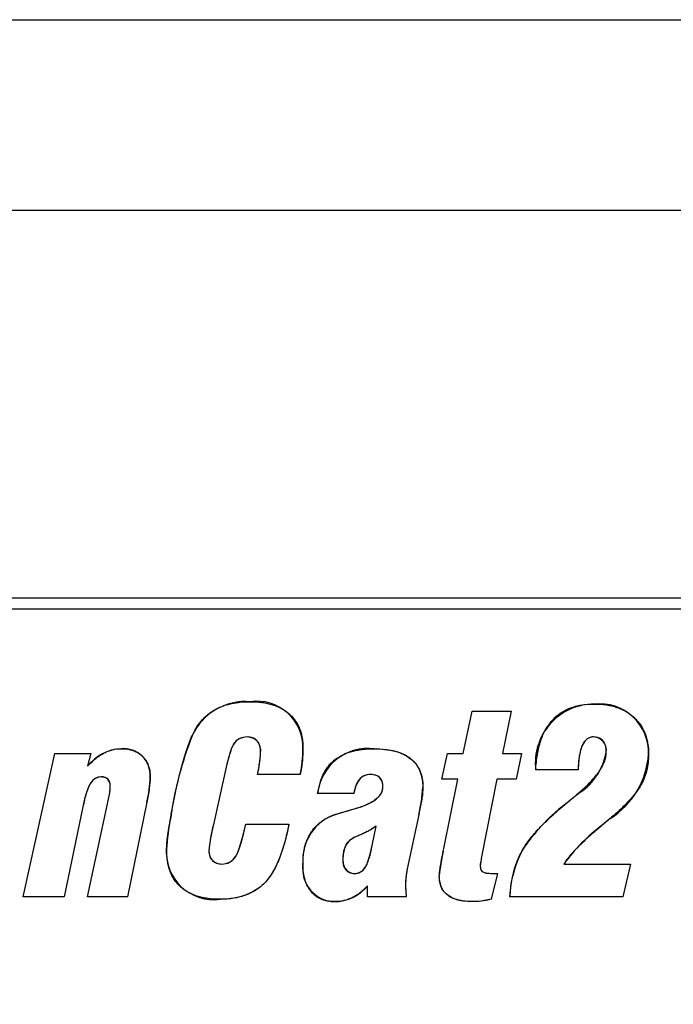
# Model space of a CAD drawing. Header units: millimetres. Extents: x 1573 to 1793, y 2179 to 2579.
# Tile 24 of 26: x 1618 to 1636, y 2553 to 2579. Entities that reach past the tile are written whole.
import ezdxf

# ---------------------------------------------------------------- set-up
doc = ezdxf.new("R2010")
doc.units = ezdxf.units.MM

msp = doc.modelspace()

# ---------------------------------------------------------------- linework, layer by layer
at = {"color": 7, "linetype": 'Continuous', "lineweight": 25}
for p, q in [((1604.0194273, 2563.5875884), (1717.4694343, 2563.5875884)), ((1717.4694343, 2563.2875884), (1604.0194273, 2563.2875884)), ((1630.0438872, 2559.5030205), (1630.2821202, 2560.6141316)), ((1630.2821202, 2560.6141316), (1631.3073903, 2560.6141316)), ((1631.3073903, 2560.6141316), (1631.0730153, 2559.5030205)), ((1618.4910323, 2555.7375884), (1619.3234011, 2559.5030205)), ((1619.3234011, 2559.5030205), (1620.2628301, 2559.5030205)), ((1620.2628301, 2559.5030205), (1620.1837406, 2559.1693014)), ((1629.4844736, 2558.8240082), (1629.6291496, 2559.5030205)), ((1629.6291496, 2559.5030205), (1630.0438872, 2559.5030205)), ((1631.0730153, 2559.5030205), (1631.577452, 2559.5030205)), ((1631.577452, 2559.5030205), (1631.4327761, 2558.8240082)), ((1623.764952, 2558.9040622), (1623.4871743, 2557.6386301)), ((1625.7663023, 2558.947465), (1624.6445817, 2558.947465)), ((1633.0589335, 2559.0709217), (1631.9478224, 2559.0709217)), ((1629.8992113, 2558.8240082), (1629.4844736, 2558.8240082)), ((1629.536557, 2557.0088075), (1629.8992113, 2558.8240082)), ((1630.9244814, 2558.8240082), (1630.5261403, 2556.7869711)), ((1631.4327761, 2558.8240082), (1630.9244814, 2558.8240082)), ((1620.1837406, 2555.7375884), (1620.7556928, 2558.4237381)), ((1627.1725523, 2558.4536378), (1626.2225138, 2558.4536378)), ((1620.0689644, 2558.1449958), (1619.5625986, 2555.7375884)), ((1621.7375601, 2558.2211918), (1621.2263718, 2555.7375884)), ((1632.7049598, 2558.1575344), (1632.7146048, 2558.1671795)), ((1628.8768348, 2557.8942242), (1628.5768733, 2556.4792937)), ((1624.3340107, 2557.6511687), (1625.4663409, 2557.6511687)), ((1627.6548054, 2557.0898261), (1627.7551141, 2557.5971563)), ((1629.5201604, 2556.9345406), (1629.536557, 2557.0088075)), ((1632.6875986, 2556.6017859), (1634.4352838, 2556.6017859)), ((1634.4352838, 2556.6017859), (1634.2394891, 2555.7375884)), ((1630.940878, 2556.3548724), (1630.7798054, 2555.67586)), ((1630.8087406, 2556.3548724), (1630.940878, 2556.3548724)), ((1627.5294196, 2555.7375884), (1627.5294196, 2556.0298338)), ((1619.5625986, 2555.7375884), (1618.4910323, 2555.7375884)), ((1621.2263718, 2555.7375884), (1620.1837406, 2555.7375884)), ((1628.5498672, 2555.7375884), (1627.5294196, 2555.7375884)), ((1634.2394891, 2555.7375884), (1631.2688101, 2555.7375884))]:
    msp.add_line(p, q, dxfattribs=at)
at = {"color": 7, "linetype": 'Continuous'}
for p, q in [((1630.0438872, 2559.5030205), (1630.2821202, 2560.6141316)), ((1630.2821202, 2560.6141316), (1631.3073903, 2560.6141316)), ((1631.3073903, 2560.6141316), (1631.0730153, 2559.5030205)), ((1618.4910323, 2555.7375884), (1619.3234011, 2559.5030205)), ((1619.3234011, 2559.5030205), (1620.2628301, 2559.5030205)), ((1620.2628301, 2559.5030205), (1620.1837406, 2559.1693014)), ((1629.4844736, 2558.8240082), (1629.6291496, 2559.5030205)), ((1629.6291496, 2559.5030205), (1630.0438872, 2559.5030205)), ((1631.0730153, 2559.5030205), (1631.577452, 2559.5030205)), ((1631.577452, 2559.5030205), (1631.4327761, 2558.8240082)), ((1623.764952, 2558.9040622), (1623.4871743, 2557.6386301)), ((1625.7663023, 2558.947465), (1624.6445817, 2558.947465)), ((1633.0589335, 2559.0709217), (1631.9478224, 2559.0709217)), ((1629.8992113, 2558.8240082), (1629.4844736, 2558.8240082)), ((1629.536557, 2557.0088075), (1629.8992113, 2558.8240082)), ((1630.9244814, 2558.8240082), (1630.5261403, 2556.7869711)), ((1631.4327761, 2558.8240082), (1630.9244814, 2558.8240082)), ((1620.1837406, 2555.7375884), (1620.7556928, 2558.4237381)), ((1627.1725523, 2558.4536378), (1626.2225138, 2558.4536378)), ((1620.0689644, 2558.1449958), (1619.5625986, 2555.7375884)), ((1621.7375601, 2558.2211918), (1621.2263718, 2555.7375884)), ((1632.7049598, 2558.1575344), (1632.7146048, 2558.1671795)), ((1628.8768348, 2557.8942242), (1628.5768733, 2556.4792937)), ((1624.3340107, 2557.6511687), (1625.4663409, 2557.6511687)), ((1627.6548054, 2557.0898261), (1627.7551141, 2557.5971563)), ((1629.5201604, 2556.9345406), (1629.536557, 2557.0088075)), ((1632.6875986, 2556.6017859), (1634.4352838, 2556.6017859)), ((1634.4352838, 2556.6017859), (1634.2394891, 2555.7375884)), ((1630.940878, 2556.3548724), (1630.7798054, 2555.67586)), ((1630.8087406, 2556.3548724), (1630.940878, 2556.3548724)), ((1627.5294196, 2555.7375884), (1627.5294196, 2556.0298338)), ((1619.5625986, 2555.7375884), (1618.4910323, 2555.7375884)), ((1621.2263718, 2555.7375884), (1620.1837406, 2555.7375884)), ((1628.5498672, 2555.7375884), (1627.5294196, 2555.7375884)), ((1634.2394891, 2555.7375884), (1631.2688101, 2555.7375884))]:
    msp.add_line(p, q, dxfattribs=at)
for points in [[(1793.0295983, 2178.5254724), (1572.9080316, 2178.5254724), (1572.9080316, 2578.7570666), (1793.0295983, 2578.7570666)], [(1788.0295983, 2183.5254724), (1577.9080316, 2183.5254724), (1577.9080316, 2573.7570666), (1788.0295983, 2573.7570666)]]:
    msp.add_lwpolyline(points, close=True)
at = {"color": 7, "linetype": 'Continuous', "flags": 128}
for points in [[(1624.3725941, 2559.9351193), (1624.264533, 2559.9238812), (1624.1625192, 2559.8868335), (1624.0753369, 2559.82206), (1624.0097236, 2559.7356882), (1623.9638272, 2559.6372518), (1623.9260223, 2559.5354151), (1623.8374001, 2559.22183), (1623.764952, 2558.9040622)], [(1633.4621236, 2559.9351193), (1633.3762131, 2559.922532), (1633.2982273, 2559.8842817), (1633.2355794, 2559.8238873), (1633.1691253, 2559.7116942), (1633.12578, 2559.5884533), (1633.0902674, 2559.417888), (1633.069574, 2559.2448749), (1633.0589335, 2559.0709217)], [(1627.7097985, 2559.6264773), (1627.9174287, 2559.6185849), (1628.1237131, 2559.5932358), (1628.3252781, 2559.5428213), (1628.5169142, 2559.4628864), (1628.6890211, 2559.346888), (1628.8009687, 2559.2282989), (1628.8869607, 2559.0897093), (1628.9444606, 2558.9369837), (1628.9755973, 2558.7767286), (1628.9848594, 2558.6137458)], [(1627.6181862, 2558.947465), (1627.5154515, 2558.9379636), (1627.4179485, 2558.9042622), (1627.3349776, 2558.8433842), (1627.2737461, 2558.7604024), (1627.2104334, 2558.6113354), (1627.1725523, 2558.4536378)], [(1620.5387041, 2558.8857366), (1620.4601987, 2558.8762287), (1620.386319, 2558.8479869), (1620.3232106, 2558.8004129), (1620.2501474, 2558.7071766), (1620.1981219, 2558.6007118), (1620.1455551, 2558.4516924), (1620.1039229, 2558.2991879), (1620.0689644, 2558.1449958)], [(1620.7557246, 2558.4237381), (1620.7726408, 2558.5496013), (1620.7749829, 2558.6494325)], [(1627.1774098, 2558.0466162), (1627.3394426, 2558.0972168), (1627.4978472, 2558.1583436), (1627.649431, 2558.2347671), (1627.7546274, 2558.3065069), (1627.8463489, 2558.3948156), (1627.8944445, 2558.4647708), (1627.9253215, 2558.5438966), (1627.9354767, 2558.6282134)], [(1632.7146217, 2558.1671795), (1632.8785706, 2558.3035683), (1633.0078147, 2558.410235)], [(1626.7182753, 2557.9086918), (1626.9745762, 2557.988549), (1627.1773749, 2558.0466162)], [(1625.4663989, 2557.6511687), (1625.4183735, 2557.4180587), (1625.3610057, 2557.1870918), (1625.2936728, 2556.9588211), (1625.2120752, 2556.7352726), (1625.11415, 2556.5183902), (1624.9948234, 2556.3125449), (1624.8487111, 2556.124863), (1624.6876863, 2555.9778899), (1624.5044078, 2555.8597805), (1624.3040384, 2555.7737803), (1624.093598, 2555.7165178), (1623.8777674, 2555.6850863), (1623.6598209, 2555.67586)], [(1623.7042472, 2556.6017859), (1623.8143071, 2556.6133996), (1623.9175386, 2556.6533086), (1624.0060199, 2556.719794), (1624.0739346, 2556.8072151), (1624.1232701, 2556.9062765), (1624.1631446, 2557.0095737), (1624.2583667, 2557.3277264), (1624.3340107, 2557.6511687)], [(1633.9048073, 2557.7968091), (1633.7865255, 2557.6979581), (1633.6935786, 2557.6203045)], [(1627.7551577, 2557.5971563), (1627.6395446, 2557.5139306), (1627.5145915, 2557.4454653), (1627.3849156, 2557.3863899), (1627.2822174, 2557.3418007), (1627.1812116, 2557.2934623), (1627.0838178, 2557.23836)], [(1627.1850988, 2556.3548724), (1627.3020983, 2556.3737221), (1627.4043761, 2556.4335117), (1627.480326, 2556.5245904), (1627.5326911, 2556.6311713), (1627.6040633, 2556.8576683), (1627.6548054, 2557.0898261)], [(1630.5261776, 2556.7869711), (1630.5029034, 2556.6599521), (1630.4904536, 2556.5593477)], [(1628.5769269, 2556.4792937), (1628.5383595, 2556.2391223), (1628.5296125, 2556.0481594)], [(1630.4904744, 2556.5593477), (1630.4943173, 2556.5043367), (1630.5101058, 2556.4515438), (1630.5424078, 2556.4070721), (1630.5904395, 2556.3804124), (1630.6985287, 2556.3594855), (1630.8087406, 2556.3548724)], [(1630.3004548, 2555.6141316), (1630.1588667, 2555.6191466), (1630.0180563, 2555.6345687), (1629.8798249, 2555.6652975), (1629.7475956, 2555.7159203), (1629.6275518, 2555.7907072), (1629.5304451, 2555.8899073), (1629.4634625, 2556.0115726), (1629.4273335, 2556.1457493), (1629.4169582, 2556.2844634)], [(1628.5296604, 2556.0481594), (1628.5378017, 2555.874043), (1628.5498672, 2555.7375884)], [(1630.779855, 2555.67586), (1630.5130884, 2555.6270665), (1630.3004459, 2555.6141316)]]:
    msp.add_lwpolyline(points, dxfattribs=at)
at = {"color": 7, "linetype": 'Continuous'}
for centre, radius, start, end in [((1624.3280017, 2559.3232923), 1.5428743, 85.33029384, 155.42214796), ((1624.626576, 2559.6629355), 1.2105239, 358.54813523, 98.21262202), ((1633.4854394, 2559.2512173), 1.5481064, 89.82870144, 186.68795729), ((1633.6265888, 2559.521771), 1.2848185, 358.21728892, 96.09912941), ((1631.7641384, 2556.5048558), 9.4923888, 158.62196977, 172.02471387), ((1624.3727338, 2559.5787412), 0.3563781, 351.98689085, 90.0229769), ((1633.457804, 2559.5890986), 0.3460473, 351.14226889, 89.28916933), ((1621.1289209, 2558.4253049), 1.2028561, 93.03191077, 141.79150574), ((1621.1246329, 2558.9281448), 0.7008476, 356.76787093, 94.85548912), ((1621.4412103, 2559.6898831), 3.2883249, 346.95160568, 357.19673758), ((1622.2251812, 2559.6576307), 3.6116305, 348.65986449, 359.59757794), ((1627.5474184, 2558.3029866), 1.3334128, 83.00598708, 173.51277658), ((1632.1763373, 2559.8365199), 1.6509534, 300.24085244, 349.5055119), ((1632.750394, 2559.6288501), 2.1654191, 302.21597868, 356.10617697), ((1627.6431485, 2558.654939), 0.2935918, 354.77714662, 94.88365546), ((1620.5615965, 2558.6723018), 0.2146617, 353.88432176, 96.12867628), ((1618.5958683, 2558.969209), 3.2295134, 346.60758354, 358.57027729), ((1625.0922486, 2558.8302982), 3.8986314, 346.10736717, 356.81582486), ((1635.6864309, 2554.2810956), 4.8903935, 127.56483288, 146.87088236), ((1627.078381, 2556.7142422), 1.2475535, 106.77737625, 185.57217236), ((1627.5978523, 2556.7288291), 5.3472386, 168.2047294, 177.30907699), ((1627.0435267, 2556.669871), 3.6858871, 164.76199211, 175.79206869), ((1636.5180166, 2553.8244428), 4.7313567, 126.65184634, 144.05504363), ((1627.503969, 2556.782005), 0.6203033, 132.6338969, 185.07142688), ((1623.4952663, 2556.9059071), 1.2410081, 176.5830935, 277.62069022), ((1623.6900878, 2556.9243606), 0.3228827, 177.16548398, 272.50291659), ((1633.7057441, 2555.9370743), 4.3027957, 166.59585999, 175.36914585), ((1634.0564009, 2555.6501208), 2.7889214, 152.13043713, 178.20276427), ((1626.6850188, 2556.4709592), 0.8570562, 171.80640812, 268.67677185), ((1627.1970717, 2556.6706841), 0.316039, 169.70384612, 267.82743883), ((1626.6556683, 2556.7401601), 1.126069, 270.48611303, 320.8906996)]:
    msp.add_arc(centre, radius, start, end, dxfattribs=at)
at = {"color": 7, "linetype": 'Continuous', "lineweight": 25}
for points, knots in [([(1622.9248672, 2559.965019), (1622.958336, 2560.038239), (1623.0132718, 2560.1446065), (1623.1029553, 2560.2732972), (1623.1718312, 2560.3633589), (1623.2485076, 2560.443572), (1623.3286606, 2560.5179844), (1623.4152624, 2560.5835828), (1623.5066814, 2560.6426009), (1623.6044207, 2560.6938642), (1623.7072591, 2560.7394909), (1623.8168451, 2560.7767584), (1623.9321641, 2560.8078341), (1624.0536935, 2560.8315825), (1624.2277265, 2560.8556848), (1624.3622617, 2560.8596741), (1624.4536094, 2560.8610452)], [0, 0, 0, 0, 0.1279442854, 0.1892449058, 0.2488717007, 0.3077267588, 0.365166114, 0.4223327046, 0.4799554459, 0.5377204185, 0.5973690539, 0.6583821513, 0.7212768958, 0.7868403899, 0.8548361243, 1, 1, 1, 1]), ([(1624.4536094, 2560.8610452), (1624.5580471, 2560.8615456), (1624.7107026, 2560.8522938), (1624.9061466, 2560.8178801), (1625.0395031, 2560.7839915), (1625.1629382, 2560.7379649), (1625.2776778, 2560.6831224), (1625.3829054, 2560.6175831), (1625.4782616, 2560.5420387), (1625.562122, 2560.456661), (1625.6360735, 2560.3638736), (1625.6984969, 2560.2621594), (1625.7494852, 2560.1520765), (1625.7890674, 2560.0336586), (1625.8273927, 2559.8606848), (1625.8360547, 2559.7248093), (1625.8367113, 2559.6322643)], [0, 0, 0, 0, 0.1489592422, 0.2174039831, 0.2827936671, 0.3448819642, 0.4049656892, 0.4638692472, 0.5212964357, 0.578033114, 0.6341719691, 0.6901608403, 0.747801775, 0.8068123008, 0.8678815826, 1, 1, 1, 1]), ([(1631.9478224, 2559.0709217), (1631.9547833, 2559.2077048), (1631.9770505, 2559.4059745), (1632.0271816, 2559.6591792), (1632.0772213, 2559.8287478), (1632.1350664, 2559.9854869), (1632.2049286, 2560.1282652), (1632.2847897, 2560.2573961), (1632.3762199, 2560.3721908), (1632.4780381, 2560.4734267), (1632.5910989, 2560.5606105), (1632.7139093, 2560.6357196), (1632.8487999, 2560.69528), (1632.9937029, 2560.7430105), (1633.2079052, 2560.7866964), (1633.3754128, 2560.7998043), (1633.4900678, 2560.7993168)], [0, 0, 0, 0, 0.1565612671, 0.2278801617, 0.294903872, 0.3585536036, 0.4187402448, 0.4763853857, 0.531857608, 0.5861983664, 0.6401834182, 0.6947934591, 0.7504214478, 0.8084441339, 0.8689489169, 1, 1, 1, 1]), ([(1633.4900678, 2560.7993168), (1633.5946314, 2560.7993981), (1633.7477942, 2560.7886152), (1633.944854, 2560.7533564), (1634.0795165, 2560.7124892), (1634.2065799, 2560.6644339), (1634.3238754, 2560.6027944), (1634.4328937, 2560.5312851), (1634.5321158, 2560.4483072), (1634.6208568, 2560.3556227), (1634.6987671, 2560.2546019), (1634.7647466, 2560.1453209), (1634.8173862, 2560.02738), (1634.8608726, 2559.9028419), (1634.8988851, 2559.7206014), (1634.9119159, 2559.5788416), (1634.9107854, 2559.4818014)], [0, 0, 0, 0, 0.1429415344, 0.2096165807, 0.2733506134, 0.3351745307, 0.3951694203, 0.4542056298, 0.513217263, 0.571693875, 0.629398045, 0.6873980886, 0.7458515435, 0.8057932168, 0.8674714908, 1, 1, 1, 1]), ([(1622.3635246, 2557.8218862), (1622.4045041, 2558.0564369), (1622.4697798, 2558.3930783), (1622.5646809, 2558.8206055), (1622.6330517, 2559.0985834), (1622.7024823, 2559.3499099), (1622.7931465, 2559.6382053), (1622.8679051, 2559.8407997), (1622.9248672, 2559.965019)], [0, 0, 0, 0, 0.321719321, 0.4632649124, 0.5917007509, 0.7084810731, 0.8155105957, 1, 1, 1, 1]), ([(1624.3725909, 2559.9351193), (1624.3056285, 2559.935071), (1624.20471, 2559.9176179), (1624.0942941, 2559.8447061), (1624.0376292, 2559.7833018), (1623.9986177, 2559.7178773), (1623.9686236, 2559.6504936), (1623.9360053, 2559.5672777), (1623.9035269, 2559.4669515), (1623.8699185, 2559.350149), (1623.8213825, 2559.1611052), (1623.7874738, 2559.010189), (1623.764952, 2558.9040622)], [0, 0, 0, 0, 0.1552095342, 0.2268215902, 0.3011709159, 0.3453242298, 0.4015930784, 0.4706964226, 0.5509403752, 0.6441262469, 0.75035182, 1, 1, 1, 1]), ([(1624.7256002, 2559.5290622), (1624.7258277, 2559.5872218), (1624.7163969, 2559.670975), (1624.6775605, 2559.771448), (1624.6365471, 2559.8311371), (1624.5845086, 2559.8786525), (1624.4982309, 2559.9247373), (1624.4231157, 2559.9348649), (1624.3725909, 2559.9351193)], [0, 0, 0, 0, 0.2856889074, 0.4081399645, 0.524974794, 0.6377781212, 0.7507137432, 1, 1, 1, 1]), ([(1633.4620971, 2559.9351193), (1633.4318169, 2559.9366535), (1633.3875032, 2559.9281736), (1633.3321796, 2559.9062925), (1633.294089, 2559.8830336), (1633.2603568, 2559.8520018), (1633.227659, 2559.8161998), (1633.1994729, 2559.7724346), (1633.1730539, 2559.7228571), (1633.1501634, 2559.666112), (1633.1288327, 2559.6024423), (1633.1108299, 2559.5311355), (1633.0957866, 2559.4527947), (1633.0819896, 2559.3676245), (1633.0676796, 2559.2397059), (1633.0621871, 2559.1397869), (1633.0589335, 2559.0709217)], [0, 0, 0, 0, 0.0861917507, 0.1279835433, 0.1702208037, 0.2133450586, 0.2590736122, 0.3089574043, 0.3621827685, 0.4200782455, 0.4842463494, 0.5547142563, 0.6308683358, 0.7130560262, 0.8021811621, 1, 1, 1, 1]), ([(1633.7996743, 2559.5358137), (1633.7992001, 2559.5934214), (1633.7914681, 2559.6767587), (1633.7535153, 2559.7754511), (1633.715637, 2559.8340236), (1633.6660606, 2559.8795457), (1633.5835455, 2559.9245259), (1633.5110498, 2559.9348649), (1633.4620971, 2559.9351193)], [0, 0, 0, 0, 0.2918366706, 0.4156384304, 0.5303614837, 0.6405691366, 0.7516448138, 1, 1, 1, 1]), ([(1620.1837406, 2559.1693014), (1620.2521288, 2559.2426984), (1620.3567073, 2559.3434288), (1620.5059207, 2559.4550451), (1620.6138342, 2559.5188376), (1620.7233601, 2559.5661435), (1620.8713609, 2559.6142177), (1620.9879393, 2559.6260184), (1621.0652993, 2559.6264773)], [0, 0, 0, 0, 0.2940342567, 0.4240237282, 0.5451851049, 0.6603355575, 0.7729422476, 1, 1, 1, 1]), ([(1621.0652993, 2559.6264773), (1621.1214335, 2559.6268756), (1621.2036528, 2559.6210274), (1621.3087621, 2559.5996207), (1621.3811939, 2559.5791571), (1621.4483193, 2559.5503146), (1621.5115523, 2559.5169871), (1621.5694026, 2559.4759786), (1621.6228678, 2559.4298563), (1621.6696978, 2559.3774697), (1621.7118496, 2559.3214612), (1621.7467503, 2559.2601848), (1621.7744288, 2559.1942386), (1621.7967988, 2559.1242203), (1621.819295, 2559.0226335), (1621.8245567, 2558.9428162), (1621.8243656, 2558.8886301)], [0, 0, 0, 0, 0.1404945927, 0.205340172, 0.268219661, 0.3284333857, 0.3878245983, 0.4467453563, 0.5054735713, 0.5641356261, 0.6222211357, 0.6805956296, 0.740068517, 0.8008758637, 0.864313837, 1, 1, 1, 1]), ([(1624.6445817, 2558.947465), (1624.666911, 2559.0612124), (1624.6906031, 2559.1983425), (1624.7146556, 2559.3571653), (1624.7205066, 2559.4370907), (1624.7270521, 2559.4935113), (1624.7256002, 2559.5290622)], [0, 0, 0, 0, 0.5912131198, 0.7104611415, 0.8191790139, 1, 1, 1, 1]), ([(1625.8367113, 2559.6322643), (1625.8368074, 2559.5259704), (1625.8241874, 2559.2962279), (1625.7890316, 2559.068848), (1625.7663023, 2558.947465)], [0, 0, 0, 0, 0.4624707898, 1, 1, 1, 1]), ([(1626.2225138, 2558.4536378), (1626.2378862, 2558.5483231), (1626.2672717, 2558.6860432), (1626.3280408, 2558.8586501), (1626.3810252, 2558.9750435), (1626.4430285, 2559.0814617), (1626.512636, 2559.1787817), (1626.5909242, 2559.2661655), (1626.6786063, 2559.3428598), (1626.775089, 2559.4099787), (1626.8806794, 2559.4676818), (1626.9955478, 2559.5172868), (1627.1198855, 2559.5575146), (1627.2541993, 2559.5882275), (1627.451143, 2559.6181537), (1627.6047658, 2559.6262067), (1627.7097823, 2559.6264773)], [0, 0, 0, 0, 0.1364424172, 0.1994609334, 0.2597856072, 0.3179440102, 0.3742561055, 0.4295898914, 0.4843164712, 0.5394631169, 0.5963232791, 0.6550694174, 0.7170672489, 0.7818054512, 0.8507037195, 1, 1, 1, 1]), ([(1627.7097823, 2559.6264773), (1627.8081609, 2559.6276797), (1627.9510282, 2559.6180971), (1628.1349553, 2559.593491), (1628.2584132, 2559.5636756), (1628.3733871, 2559.5286737), (1628.4786244, 2559.4841813), (1628.5748155, 2559.4321485), (1628.6611945, 2559.3720023), (1628.7384874, 2559.3044707), (1628.8038526, 2559.2273866), (1628.860793, 2559.1440913), (1628.9059731, 2559.0523026), (1628.9420743, 2558.9534506), (1628.9756166, 2558.8072074), (1628.9857077, 2558.6923222), (1628.9848594, 2558.6137458)], [0, 0, 0, 0, 0.1588403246, 0.2313123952, 0.2996405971, 0.3639129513, 0.425401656, 0.4840114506, 0.5403847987, 0.5952427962, 0.6494170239, 0.7033288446, 0.75794998, 0.8143424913, 0.8730880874, 1, 1, 1, 1]), ([(1633.0078147, 2558.410235), (1633.1274176, 2558.5094574), (1633.2957519, 2558.6560374), (1633.4877882, 2558.8647665), (1633.6005361, 2559.0081135), (1633.6890147, 2559.1465393), (1633.7697409, 2559.3174637), (1633.79933, 2559.4501627), (1633.7996743, 2559.5358137)], [0, 0, 0, 0, 0.3296425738, 0.4719264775, 0.6006031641, 0.7157422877, 0.8194017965, 1, 1, 1, 1]), ([(1634.9107854, 2559.4818014), (1634.9109107, 2559.4077331), (1634.9054623, 2559.2976764), (1634.882836, 2559.1543012), (1634.8611075, 2559.050702), (1634.8315237, 2558.9501291), (1634.7974667, 2558.8518113), (1634.7555735, 2558.7568267), (1634.7064718, 2558.663767), (1634.6484998, 2558.5694556), (1634.5788611, 2558.4721744), (1634.4959267, 2558.3708064), (1634.4017716, 2558.2642074), (1634.295435, 2558.1530311), (1634.1304041, 2557.994653), (1633.9983641, 2557.8759262), (1633.9048054, 2557.7968091)], [0, 0, 0, 0, 0.1090643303, 0.1617356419, 0.2135259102, 0.2647466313, 0.3159323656, 0.3665749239, 0.4173764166, 0.4706984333, 0.5293939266, 0.5933213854, 0.6633903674, 0.7386965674, 0.8196836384, 1, 1, 1, 1]), ([(1627.6181542, 2558.947465), (1627.5609607, 2558.9489414), (1627.4782497, 2558.9348963), (1627.3809209, 2558.8867014), (1627.3221935, 2558.8340161), (1627.2733036, 2558.764391), (1627.2127615, 2558.6396823), (1627.1875108, 2558.530707), (1627.1725523, 2558.4536378)], [0, 0, 0, 0, 0.2321264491, 0.3351062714, 0.4379946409, 0.5494740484, 0.6793619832, 1, 1, 1, 1]), ([(1627.9354767, 2558.6282134), (1627.9364551, 2558.6752146), (1627.9271873, 2558.7425386), (1627.8937712, 2558.8224052), (1627.85828, 2558.8693585), (1627.8113683, 2558.9043293), (1627.7328701, 2558.9404654), (1627.6648291, 2558.9476946), (1627.6181542, 2558.947465)], [0, 0, 0, 0, 0.2732483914, 0.3897005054, 0.500467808, 0.6112351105, 0.7267516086, 1, 1, 1, 1]), ([(1620.5386789, 2558.8857366), (1620.4845764, 2558.8851295), (1620.4004675, 2558.8664722), (1620.3123656, 2558.7941616), (1620.2659926, 2558.734633), (1620.2319226, 2558.6766705), (1620.2077782, 2558.6235221), (1620.1820403, 2558.5634137), (1620.1583943, 2558.4949631), (1620.135561, 2558.4185416), (1620.1028787, 2558.3017747), (1620.0834404, 2558.2090231), (1620.0689644, 2558.1449958)], [0, 0, 0, 0, 0.1725497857, 0.2594093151, 0.3556362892, 0.4098684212, 0.4717234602, 0.5400807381, 0.6166146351, 0.7005629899, 0.792324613, 1, 1, 1, 1]), ([(1620.7749829, 2558.6494325), (1620.7749013, 2558.6845676), (1620.7690773, 2558.7349653), (1620.7455276, 2558.7949569), (1620.7194065, 2558.8292349), (1620.6849691, 2558.8551338), (1620.6253601, 2558.8807933), (1620.5739189, 2558.8852122), (1620.5386789, 2558.8857366)], [0, 0, 0, 0, 0.2740912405, 0.3909528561, 0.4982541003, 0.6055553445, 0.7234076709, 1, 1, 1, 1]), ([(1620.7556928, 2558.4237381), (1620.762812, 2558.4548613), (1620.7731972, 2558.5299241), (1620.7756663, 2558.6056628), (1620.7749829, 2558.6494325)], [0, 0, 0, 0, 0.4215024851, 1, 1, 1, 1]), ([(1621.8243656, 2558.8886301), (1621.823304, 2558.7866904), (1621.8056233, 2558.5622697), (1621.7632101, 2558.3412436), (1621.7375601, 2558.2211918)], [0, 0, 0, 0, 0.4534839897, 1, 1, 1, 1]), ([(1627.1773749, 2558.0466162), (1627.2900078, 2558.0789364), (1627.4482767, 2558.1309313), (1627.6353301, 2558.2234968), (1627.7432472, 2558.2937761), (1627.8277037, 2558.369229), (1627.9094354, 2558.4732819), (1627.9363554, 2558.5670335), (1627.9354767, 2558.6282134)], [0, 0, 0, 0, 0.3454672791, 0.4885835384, 0.6135782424, 0.7235042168, 0.82083535, 1, 1, 1, 1]), ([(1628.9848594, 2558.6137458), (1628.9833359, 2558.5278707), (1628.9730406, 2558.4133051), (1628.9494742, 2558.2646973), (1628.9202736, 2558.1103956), (1628.8965867, 2557.9845442), (1628.8768348, 2557.8942242)], [0, 0, 0, 0, 0.3534710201, 0.4727285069, 0.6194199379, 1, 1, 1, 1]), ([(1632.7146048, 2558.1671795), (1632.7553375, 2558.2031799), (1632.8552074, 2558.2816269), (1632.9504959, 2558.3656012), (1633.0078147, 2558.410235)], [0, 0, 0, 0, 0.4280190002, 1, 1, 1, 1]), ([(1631.5909551, 2556.9538307), (1631.6418773, 2557.0457068), (1631.7350807, 2557.1823705), (1631.879862, 2557.3620518), (1632.0100984, 2557.5098661), (1632.1593903, 2557.6624114), (1632.3877237, 2557.8846921), (1632.5742535, 2558.047576), (1632.7049598, 2558.1575344)], [0, 0, 0, 0, 0.1910229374, 0.3005275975, 0.4199516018, 0.5495060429, 0.6889919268, 1, 1, 1, 1]), ([(1625.8367113, 2556.5931054), (1625.8381135, 2556.6760919), (1625.8419613, 2556.798191), (1625.8662439, 2556.9557816), (1625.8899147, 2557.0654578), (1625.9207649, 2557.1690097), (1625.9585518, 2557.2665715), (1626.0038411, 2557.3576726), (1626.0551776, 2557.44335), (1626.1132986, 2557.5230325), (1626.1788634, 2557.5964146), (1626.2521737, 2557.6631093), (1626.3309485, 2557.7252033), (1626.4177065, 2557.7803856), (1626.5449596, 2557.8469484), (1626.6474291, 2557.8864483), (1626.7182699, 2557.9086918)], [0, 0, 0, 0, 0.1452801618, 0.2129316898, 0.2785345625, 0.3413120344, 0.4016462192, 0.4612241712, 0.5189681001, 0.5760820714, 0.6334058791, 0.6906910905, 0.749160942, 0.8085689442, 0.8701702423, 1, 1, 1, 1]), ([(1626.7182699, 2557.9086918), (1626.7838679, 2557.9305377), (1626.9361096, 2557.9792485), (1627.0904115, 2558.0209924), (1627.1773749, 2558.0466162)], [0, 0, 0, 0, 0.4326677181, 1, 1, 1, 1]), ([(1622.2564644, 2556.9798724), (1622.257723, 2557.0264976), (1622.259687, 2557.1016134), (1622.2701949, 2557.2082179), (1622.2806119, 2557.3044199), (1622.295547, 2557.4130487), (1622.3213292, 2557.5872953), (1622.3466017, 2557.7248392), (1622.3635246, 2557.8218862)], [0, 0, 0, 0, 0.1647425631, 0.2650450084, 0.378113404, 0.5063819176, 0.6521464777, 1, 1, 1, 1]), ([(1623.4871743, 2557.6386301), (1623.4691407, 2557.5573115), (1623.4417037, 2557.4417902), (1623.413597, 2557.2947365), (1623.3966269, 2557.2025442), (1623.384526, 2557.1213996), (1623.3716243, 2557.0355463), (1623.3685008, 2556.9760617), (1623.3675755, 2556.9403276)], [0, 0, 0, 0, 0.3522722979, 0.5018442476, 0.6330448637, 0.748599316, 0.8487670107, 1, 1, 1, 1]), ([(1625.4663409, 2557.6511687), (1625.4353668, 2557.4833616), (1625.3797919, 2557.2423032), (1625.2890084, 2556.9368494), (1625.2146884, 2556.7363696), (1625.1350167, 2556.554868), (1625.0483606, 2556.3929943), (1624.9548702, 2556.2502523), (1624.8539011, 2556.1258561), (1624.7429727, 2556.0188706), (1624.6215076, 2555.926761), (1624.4891028, 2555.8481212), (1624.3446246, 2555.785441), (1624.1894574, 2555.7362938), (1623.9613891, 2555.6874734), (1623.7820602, 2555.6757056), (1623.6598209, 2555.67586)], [0, 0, 0, 0, 0.1720453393, 0.2492784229, 0.321188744, 0.3875216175, 0.4490286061, 0.5061299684, 0.5593504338, 0.6102539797, 0.6611575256, 0.7127584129, 0.765166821, 0.8196135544, 0.8766550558, 1, 1, 1, 1]), ([(1623.7041881, 2556.6017859), (1623.7751364, 2556.5999792), (1623.881272, 2556.6238373), (1623.9979327, 2556.7055617), (1624.056928, 2556.7763883), (1624.0977716, 2556.848156), (1624.1292207, 2556.9184988), (1624.161806, 2557.0035716), (1624.1950609, 2557.1038023), (1624.2300758, 2557.2187785), (1624.2781458, 2557.4024913), (1624.3127147, 2557.5483557), (1624.3340107, 2557.6511687)], [0, 0, 0, 0, 0.1599212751, 0.2370476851, 0.3179059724, 0.3657140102, 0.4232042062, 0.491682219, 0.5713325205, 0.6615766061, 0.7629927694, 1, 1, 1, 1]), ([(1633.6935786, 2557.6203045), (1633.5701923, 2557.5156328), (1633.3922183, 2557.3663739), (1633.1766232, 2557.1647904), (1633.0406327, 2557.0325624), (1632.9241432, 2556.9109144), (1632.8031434, 2556.7724098), (1632.7263214, 2556.6702822), (1632.6875986, 2556.6017859)], [0, 0, 0, 0, 0.3378884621, 0.4846365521, 0.6161118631, 0.7338501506, 0.8361398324, 1, 1, 1, 1]), ([(1633.9048054, 2557.7968091), (1633.8750367, 2557.7722813), (1633.8051621, 2557.712807), (1633.7340442, 2557.6548211), (1633.6935786, 2557.6203045)], [0, 0, 0, 0, 0.420368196, 1, 1, 1, 1]), ([(1627.7551141, 2557.5971563), (1627.7078852, 2557.5571995), (1627.6263764, 2557.5026438), (1627.5037925, 2557.4390219), (1627.3988019, 2557.3917397), (1627.2957859, 2557.3489436), (1627.1907441, 2557.2986546), (1627.121418, 2557.2636638), (1627.0838178, 2557.23836)], [0, 0, 0, 0, 0.2427713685, 0.3840561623, 0.5423643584, 0.6951566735, 0.8223189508, 1, 1, 1, 1]), ([(1627.0838178, 2557.23836), (1627.0507409, 2557.2162549), (1627.0088987, 2557.1718193), (1626.9635823, 2557.1015405), (1626.9368148, 2557.0385409), (1626.9132567, 2556.9694197), (1626.891137, 2556.865282), (1626.8857584, 2556.7833148), (1626.886094, 2556.7271717)], [0, 0, 0, 0, 0.2082892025, 0.3188723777, 0.4396057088, 0.5683434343, 0.7037583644, 1, 1, 1, 1]), ([(1627.1850909, 2556.3548724), (1627.2416771, 2556.3532856), (1627.3265988, 2556.3741186), (1627.4194454, 2556.4422326), (1627.4670454, 2556.5002272), (1627.4992965, 2556.557491), (1627.5242069, 2556.6093273), (1627.548113, 2556.6693347), (1627.5712971, 2556.7372471), (1627.59338, 2556.8135544), (1627.6222549, 2556.9317996), (1627.6431236, 2557.0247504), (1627.6548054, 2557.0898261)], [0, 0, 0, 0, 0.1779718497, 0.2658408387, 0.3594992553, 0.4122268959, 0.4730325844, 0.5408562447, 0.6159333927, 0.6994110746, 0.7914397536, 1, 1, 1, 1]), ([(1623.6598209, 2555.67586), (1623.5520879, 2555.6746751), (1623.3946714, 2555.6854289), (1623.1937037, 2555.7206107), (1623.0570657, 2555.7558012), (1622.9314336, 2555.8036468), (1622.8148724, 2555.8601091), (1622.7089234, 2555.9280133), (1622.613935, 2556.0066057), (1622.5294364, 2556.094966), (1622.4556188, 2556.192857), (1622.393547, 2556.3007796), (1622.3435354, 2556.4185158), (1622.3039644, 2556.5451221), (1622.2655567, 2556.7322977), (1622.2572, 2556.8793218), (1622.2564644, 2556.9798724)], [0, 0, 0, 0, 0.1476313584, 0.2156725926, 0.2794947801, 0.3407259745, 0.3996617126, 0.4567558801, 0.5127923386, 0.5682801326, 0.6239897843, 0.6804613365, 0.7385070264, 0.7990057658, 0.8620193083, 1, 1, 1, 1]), ([(1623.3675755, 2556.9403276), (1623.3672046, 2556.8935818), (1623.3774292, 2556.8245103), (1623.4175607, 2556.7432525), (1623.4585566, 2556.693151), (1623.5081946, 2556.6515072), (1623.5891242, 2556.6118942), (1623.6577172, 2556.6014483), (1623.7041881, 2556.6017859)], [0, 0, 0, 0, 0.2612802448, 0.3816493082, 0.5015896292, 0.6201394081, 0.7405084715, 1, 1, 1, 1]), ([(1629.4169582, 2556.2844634), (1629.417501, 2556.3176825), (1629.4221716, 2556.3727216), (1629.4314141, 2556.4531062), (1629.4434897, 2556.5292059), (1629.4578307, 2556.6157129), (1629.4823365, 2556.7522768), (1629.5047567, 2556.8593728), (1629.5201604, 2556.9345406)], [0, 0, 0, 0, 0.1511536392, 0.2513773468, 0.3683426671, 0.5019003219, 0.6506310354, 1, 1, 1, 1]), ([(1631.2688101, 2555.7375884), (1631.2762934, 2555.8531788), (1631.2949557, 2556.0232805), (1631.3332951, 2556.2442696), (1631.3704635, 2556.3999131), (1631.4131534, 2556.5487116), (1631.4816745, 2556.735306), (1631.5423034, 2556.8695701), (1631.5909551, 2556.9538307)], [0, 0, 0, 0, 0.2738812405, 0.4043896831, 0.5301699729, 0.6521609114, 0.7702605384, 1, 1, 1, 1]), ([(1626.6652221, 2555.6141316), (1626.6028518, 2555.6136882), (1626.5115526, 2555.6213414), (1626.3955029, 2555.6491104), (1626.316039, 2555.6773025), (1626.2412451, 2555.7123749), (1626.1733217, 2555.7579138), (1626.1098498, 2555.8098824), (1626.0533808, 2555.8711987), (1626.0018461, 2555.9387318), (1625.9576562, 2556.0133662), (1625.9197988, 2556.0940667), (1625.8886466, 2556.181174), (1625.8663032, 2556.2754398), (1625.8417791, 2556.4126018), (1625.8381183, 2556.520099), (1625.8367113, 2556.5931054)], [0, 0, 0, 0, 0.1286162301, 0.1879586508, 0.2456291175, 0.3022727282, 0.3578111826, 0.413842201, 0.4710726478, 0.5292894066, 0.5887613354, 0.6495674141, 0.7129021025, 0.7791577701, 0.8491406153, 1, 1, 1, 1]), ([(1626.886094, 2556.7271717), (1626.8856496, 2556.6732807), (1626.8936916, 2556.5965127), (1626.9254908, 2556.5037783), (1626.9597478, 2556.4498281), (1627.0031475, 2556.4069093), (1627.0762359, 2556.3645086), (1627.1412259, 2556.3544727), (1627.1850909, 2556.3548724)], [0, 0, 0, 0, 0.297676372, 0.4224186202, 0.5382154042, 0.6474939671, 0.7565557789, 1, 1, 1, 1]), ([(1630.5261403, 2556.7869711), (1630.5157243, 2556.737347), (1630.5032727, 2556.6616048), (1630.4903977, 2556.5856884), (1630.4904536, 2556.5593477)], [0, 0, 0, 0, 0.6588054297, 1, 1, 1, 1]), ([(1628.5768733, 2556.4792937), (1628.5610795, 2556.4119104), (1628.5379207, 2556.2687178), (1628.5287336, 2556.1239191), (1628.5296125, 2556.0481594)], [0, 0, 0, 0, 0.4774198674, 1, 1, 1, 1]), ([(1630.4904536, 2556.5593477), (1630.4900675, 2556.5255529), (1630.4955418, 2556.4766321), (1630.5248105, 2556.4228365), (1630.5552667, 2556.3942206), (1630.5987124, 2556.376115), (1630.6833173, 2556.3569636), (1630.7561181, 2556.35606), (1630.8087406, 2556.3548724)], [0, 0, 0, 0, 0.2315329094, 0.324544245, 0.4111698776, 0.5099624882, 0.6404057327, 1, 1, 1, 1]), ([(1630.3004459, 2555.6141316), (1630.2315469, 2555.6144994), (1630.1314243, 2555.6189614), (1630.0028261, 2555.6359283), (1629.9162629, 2555.6538129), (1629.8366921, 2555.6781677), (1629.7640148, 2555.7070293), (1629.6977028, 2555.7406297), (1629.6386553, 2555.7804285), (1629.5862225, 2555.8250353), (1629.5399952, 2555.874306), (1629.5024597, 2555.9304865), (1629.470219, 2555.9909589), (1629.4464534, 2556.0573509), (1629.4220131, 2556.1546474), (1629.4183889, 2556.2320185), (1629.4169582, 2556.2844634)], [0, 0, 0, 0, 0.1634340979, 0.2372993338, 0.3074341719, 0.3727979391, 0.4343883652, 0.4927011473, 0.5487414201, 0.6028284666, 0.6557089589, 0.7083691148, 0.7625957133, 0.8178366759, 0.875164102, 1, 1, 1, 1]), ([(1627.5294196, 2556.0298338), (1627.4739585, 2555.9642266), (1627.3818387, 2555.8757212), (1627.2447565, 2555.7782194), (1627.1369153, 2555.7196844), (1627.0250524, 2555.6712231), (1626.8681211, 2555.6285048), (1626.7467671, 2555.6133021), (1626.6652221, 2555.6141316)], [0, 0, 0, 0, 0.2600347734, 0.3851548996, 0.5085225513, 0.6311767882, 0.7535987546, 1, 1, 1, 1]), ([(1628.5296125, 2556.0481594), (1628.5282624, 2556.0014099), (1628.5367227, 2555.8979133), (1628.5428491, 2555.7943205), (1628.5498672, 2555.7375884)], [0, 0, 0, 0, 0.4496980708, 1, 1, 1, 1]), ([(1630.7798054, 2555.67586), (1630.6908327, 2555.6543853), (1630.5318059, 2555.6243669), (1630.3703905, 2555.6140194), (1630.3004459, 2555.6141316)], [0, 0, 0, 0, 0.5669523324, 1, 1, 1, 1])]:
    msp.add_open_spline(points, degree=3, knots=knots, dxfattribs=at)

doc.saveas('drawing.dxf')
